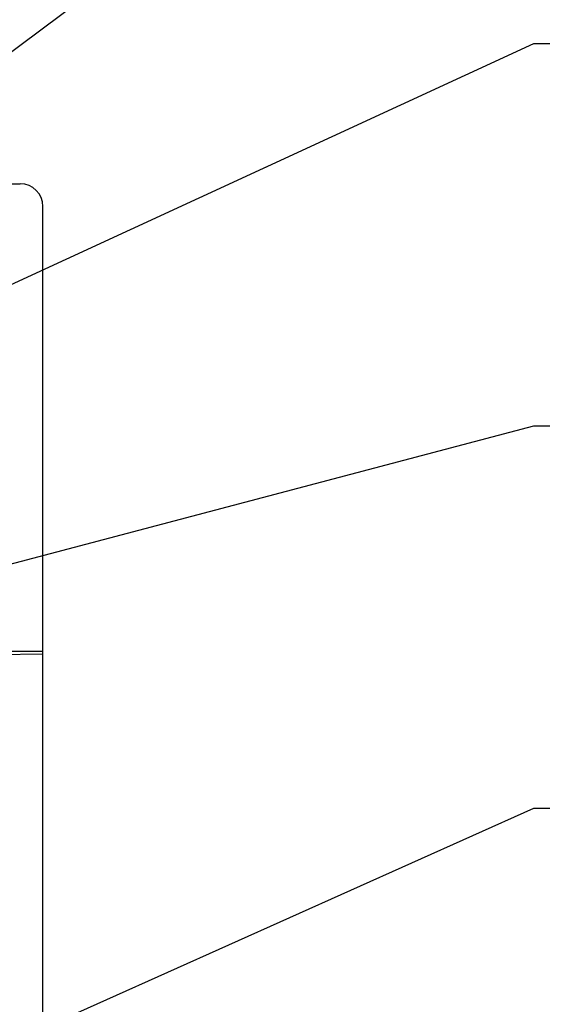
# Model space of a CAD drawing. Header units: millimetres. Extents: x 85 to 1221, y 92 to 821.
# Tile 25 of 35: x 790 to 813, y 599 to 642. Entities that reach past the tile are written whole.
import ezdxf

# ---------------------------------------------------------------- set-up
doc = ezdxf.new("R2010")
doc.units = ezdxf.units.MM
doc.header["$LTSCALE"] = 69.3
doc.layers.get('0').update_dxf_attribs({"linetype": 'CONTINUOUS'})
doc.layers.add('ALL_FEATURES', color=7, linetype='CONTINUOUS')
doc.layers.add('ALL_NOTE', color=7, linetype='CONTINUOUS')

msp = doc.modelspace()

# ---------------------------------------------------------------- linework, layer by layer
at = {"color": 2, "linetype": 'CONTINUOUS'}
for p, q in [((783.65, 595.0482), (812.25, 607.8707)), ((812.25, 607.8707), (813, 607.8707))]:
    msp.add_line(p, q, dxfattribs=at)
at = {"layer": 'ALL_FEATURES', "color": 7, "linetype": 'CONTINUOUS'}
for p, q in [((691.75, 635.25), (789.75, 635.25)), ((790.75, 614.75), (790.75, 634.25)), ((750.75, 614.75), (790.75, 614.75)), ((785.75, 614.5684), (790.75, 614.6383)), ((790.75, 456.25), (790.75, 614.748))]:
    msp.add_line(p, q, dxfattribs=at)
msp.add_arc((789.75, 634.25), 1, 0, 90, dxfattribs=at)
at = {"layer": 'ALL_NOTE', "color": 2, "linetype": 'CONTINUOUS'}
for p, q in [((770.25, 626.7268), (812.25, 658.1684)), ((770.25, 622.016), (812.25, 641.3924)), ((812.25, 641.3924), (813, 641.3924)), ((755.7399, 609.6995), (812.25, 624.6276)), ((812.25, 624.6276), (813, 624.6276))]:
    msp.add_line(p, q, dxfattribs=at)

doc.saveas('drawing.dxf')
